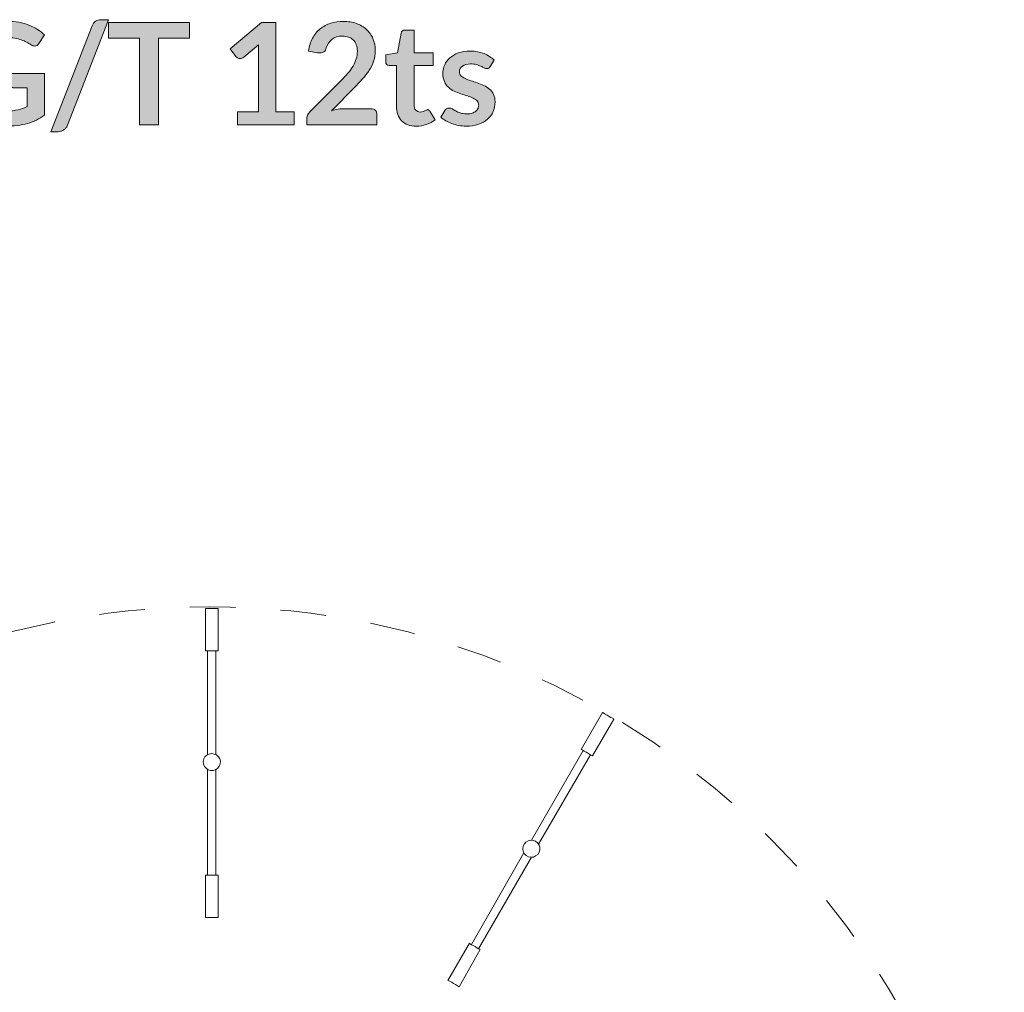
# Model space of a CAD drawing. Header units: inches. Extents: x 16 to 182, y -254 to -14.
# Tile 4 of 13: x 55 to 94, y -206 to -168. Entities that reach past the tile are written whole.
import ezdxf

# ---------------------------------------------------------------- set-up
doc = ezdxf.new("R2010")
doc.units = ezdxf.units.IN
doc.header["$MEASUREMENT"] = 0
doc.linetypes.add('AI-Linetype-1', pattern=[3.602747, 1.801373, -1.801373])
doc.layers.add('Capa 1', color=7, linetype='Continuous')

# ---------------------------------------------------------------- blocks, each defined once
blk = doc.blocks.new('block 3')
at = {"layer": 'Capa 1'}
h = blk.add_hatch(color=250, dxfattribs=at)
h.dxf.hatch_style = 2
edge = h.paths.add_edge_path()
edge.add_spline(control_points=[(54.825, -171.221), (54.996, -171.221), (55.144, -171.206), (55.271, -171.175), (55.398, -171.144), (55.518, -171.101), (55.633, -171.047), (55.633, -171.047), (55.633, -170.307), (55.633, -170.307), (55.633, -170.307), (55.123, -170.307), (55.123, -170.307), (55.075, -170.307), (55.036, -170.293), (55.008, -170.266), (54.98, -170.238), (54.966, -170.205), (54.966, -170.166), (54.966, -170.166), (54.966, -169.738), (54.966, -169.738), (54.966, -169.738), (56.319, -169.738), (56.319, -169.738), (56.319, -169.738), (56.319, -171.384), (56.319, -171.384), (56.216, -171.459), (56.109, -171.525), (55.997, -171.58), (55.885, -171.635), (55.766, -171.681), (55.64, -171.716), (55.513, -171.752), (55.378, -171.779), (55.233, -171.797), (55.089, -171.814), (54.933, -171.823), (54.766, -171.823), (54.47, -171.823), (54.196, -171.772), (53.947, -171.668), (53.697, -171.565), (53.481, -171.422), (53.3, -171.238), (53.118, -171.054), (52.975, -170.835), (52.873, -170.579), (52.771, -170.324), (52.72, -170.046), (52.72, -169.744), (52.72, -169.438), (52.77, -169.157), (52.869, -168.902), (52.969, -168.647), (53.11, -168.428), (53.293, -168.244), (53.476, -168.06), (53.697, -167.917), (53.958, -167.816), (54.219, -167.714), (54.512, -167.664), (54.836, -167.664), (55.168, -167.664), (55.456, -167.713), (55.699, -167.812), (55.942, -167.91), (56.148, -168.038), (56.316, -168.196), (56.316, -168.196), (56.097, -168.539), (56.097, -168.539), (56.054, -168.608), (55.997, -168.643), (55.925, -168.643), (55.88, -168.643), (55.834, -168.628), (55.788, -168.598), (55.727, -168.563), (55.666, -168.527), (55.603, -168.491), (55.54, -168.456), (55.471, -168.425), (55.395, -168.398), (55.319, -168.372), (55.234, -168.35), (55.139, -168.334), (55.044, -168.317), (54.935, -168.308), (54.811, -168.308), (54.61, -168.308), (54.429, -168.342), (54.266, -168.41), (54.104, -168.477), (53.966, -168.574), (53.851, -168.699), (53.737, -168.825), (53.649, -168.976), (53.587, -169.152), (53.525, -169.329), (53.494, -169.526), (53.494, -169.744), (53.494, -169.978), (53.527, -170.187), (53.592, -170.37), (53.658, -170.553), (53.75, -170.707), (53.868, -170.833), (53.986, -170.958), (54.127, -171.055), (54.29, -171.121), (54.453, -171.188), (54.632, -171.221), (54.825, -171.221)], knot_values=[0, 0, 0, 0, 1, 1, 1, 2, 2, 2, 3, 3, 3, 4, 4, 4, 5, 5, 5, 6, 6, 6, 7, 7, 7, 8, 8, 8, 9, 9, 9, 10, 10, 10, 11, 11, 11, 12, 12, 12, 13, 13, 13, 14, 14, 14, 15, 15, 15, 16, 16, 16, 17, 17, 17, 18, 18, 18, 19, 19, 19, 20, 20, 20, 21, 21, 21, 22, 22, 22, 23, 23, 23, 24, 24, 24, 25, 25, 25, 26, 26, 26, 27, 27, 27, 28, 28, 28, 29, 29, 29, 30, 30, 30, 31, 31, 31, 32, 32, 32, 33, 33, 33, 34, 34, 34, 35, 35, 35, 36, 36, 36, 37, 37, 37, 38, 38, 38, 38], degree=3, periodic=1)
h = blk.add_hatch(color=250, dxfattribs=at)
h.dxf.hatch_style = 2
edge = h.paths.add_edge_path()
edge.add_spline(control_points=[(57.228, -171.787), (57.211, -171.83), (57.19, -171.868), (57.164, -171.899), (57.137, -171.931), (57.107, -171.958), (57.074, -171.98), (57.04, -172.001), (57.004, -172.017), (56.967, -172.029), (56.929, -172.04), (56.892, -172.046), (56.857, -172.046), (56.857, -172.046), (56.564, -172.046), (56.564, -172.046), (56.564, -172.046), (58.208, -167.841), (58.208, -167.841), (58.24, -167.762), (58.285, -167.702), (58.346, -167.66), (58.406, -167.617), (58.478, -167.596), (58.562, -167.596), (58.562, -167.596), (58.858, -167.596), (58.858, -167.596), (58.858, -167.596), (57.228, -171.787), (57.228, -171.787)], knot_values=[0, 0, 0, 0, 1, 1, 1, 2, 2, 2, 3, 3, 3, 4, 4, 4, 5, 5, 5, 6, 6, 6, 7, 7, 7, 8, 8, 8, 9, 9, 9, 10, 10, 10, 10], degree=3, periodic=1)
h = blk.add_hatch(color=250, dxfattribs=at)
h.dxf.hatch_style = 2
h.paths.add_polyline_path([(62.072, -167.709), (62.072, -168.331), (60.847, -168.331), (60.847, -171.778), (60.091, -171.778), (60.091, -168.331), (58.861, -168.331), (58.861, -167.709)])
h = blk.add_hatch(color=250, dxfattribs=at)
h.dxf.hatch_style = 2
edge = h.paths.add_edge_path()
edge.add_spline(control_points=[(63.985, -171.258), (63.985, -171.258), (64.81, -171.258), (64.81, -171.258), (64.81, -171.258), (64.81, -168.885), (64.81, -168.885), (64.81, -168.793), (64.813, -168.697), (64.818, -168.595), (64.818, -168.595), (64.233, -169.085), (64.233, -169.085), (64.208, -169.106), (64.184, -169.12), (64.159, -169.127), (64.133, -169.135), (64.108, -169.139), (64.084, -169.139), (64.046, -169.139), (64.012, -169.131), (63.981, -169.115), (63.95, -169.099), (63.927, -169.08), (63.912, -169.06), (63.912, -169.06), (63.693, -168.759), (63.693, -168.759), (63.693, -168.759), (64.934, -167.703), (64.934, -167.703), (64.934, -167.703), (65.505, -167.703), (65.505, -167.703), (65.505, -167.703), (65.505, -171.258), (65.505, -171.258), (65.505, -171.258), (66.237, -171.258), (66.237, -171.258), (66.237, -171.258), (66.237, -171.778), (66.237, -171.778), (66.237, -171.778), (63.985, -171.778), (63.985, -171.778), (63.985, -171.778), (63.985, -171.258), (63.985, -171.258)], knot_values=[0, 0, 0, 0, 1, 1, 1, 2, 2, 2, 3, 3, 3, 4, 4, 4, 5, 5, 5, 6, 6, 6, 7, 7, 7, 8, 8, 8, 9, 9, 9, 10, 10, 10, 11, 11, 11, 12, 12, 12, 13, 13, 13, 14, 14, 14, 15, 15, 15, 16, 16, 16, 16], degree=3, periodic=1)
h = blk.add_hatch(color=250, dxfattribs=at)
h.dxf.hatch_style = 2
edge = h.paths.add_edge_path()
edge.add_spline(control_points=[(68.187, -167.664), (68.375, -167.664), (68.546, -167.692), (68.702, -167.747), (68.858, -167.802), (68.991, -167.881), (69.102, -167.982), (69.212, -168.083), (69.299, -168.205), (69.361, -168.348), (69.423, -168.49), (69.454, -168.649), (69.454, -168.823), (69.454, -168.973), (69.432, -169.112), (69.387, -169.24), (69.343, -169.367), (69.284, -169.489), (69.21, -169.606), (69.136, -169.722), (69.049, -169.835), (68.95, -169.943), (68.85, -170.052), (68.746, -170.163), (68.637, -170.276), (68.637, -170.276), (67.72, -171.213), (67.72, -171.213), (67.81, -171.186), (67.898, -171.166), (67.984, -171.152), (68.071, -171.138), (68.153, -171.131), (68.232, -171.131), (68.232, -171.131), (69.276, -171.131), (69.276, -171.131), (69.351, -171.131), (69.411, -171.152), (69.455, -171.194), (69.499, -171.236), (69.521, -171.293), (69.521, -171.362), (69.521, -171.362), (69.521, -171.778), (69.521, -171.778), (69.521, -171.778), (66.729, -171.778), (66.729, -171.778), (66.729, -171.778), (66.729, -171.547), (66.729, -171.547), (66.729, -171.501), (66.739, -171.452), (66.759, -171.401), (66.779, -171.35), (66.81, -171.304), (66.853, -171.261), (66.853, -171.261), (68.089, -170.022), (68.089, -170.022), (68.192, -169.917), (68.284, -169.817), (68.366, -169.721), (68.447, -169.625), (68.516, -169.531), (68.571, -169.437), (68.626, -169.343), (68.669, -169.248), (68.698, -169.151), (68.727, -169.055), (68.742, -168.953), (68.742, -168.846), (68.742, -168.748), (68.727, -168.663), (68.699, -168.589), (68.671, -168.514), (68.631, -168.452), (68.578, -168.401), (68.526, -168.35), (68.463, -168.313), (68.391, -168.287), (68.319, -168.262), (68.238, -168.249), (68.148, -168.249), (67.981, -168.249), (67.843, -168.292), (67.736, -168.376), (67.627, -168.46), (67.552, -168.574), (67.509, -168.716), (67.488, -168.788), (67.457, -168.839), (67.416, -168.87), (67.375, -168.901), (67.322, -168.916), (67.258, -168.916), (67.23, -168.916), (67.199, -168.913), (67.165, -168.908), (67.165, -168.908), (66.8, -168.843), (66.8, -168.843), (66.828, -168.648), (66.882, -168.477), (66.963, -168.329), (67.043, -168.182), (67.144, -168.059), (67.265, -167.961), (67.387, -167.862), (67.525, -167.788), (67.682, -167.739), (67.839, -167.689), (68.007, -167.664), (68.187, -167.664)], knot_values=[0, 0, 0, 0, 1, 1, 1, 2, 2, 2, 3, 3, 3, 4, 4, 4, 5, 5, 5, 6, 6, 6, 7, 7, 7, 8, 8, 8, 9, 9, 9, 10, 10, 10, 11, 11, 11, 12, 12, 12, 13, 13, 13, 14, 14, 14, 15, 15, 15, 16, 16, 16, 17, 17, 17, 18, 18, 18, 19, 19, 19, 20, 20, 20, 21, 21, 21, 22, 22, 22, 23, 23, 23, 24, 24, 24, 25, 25, 25, 26, 26, 26, 27, 27, 27, 28, 28, 28, 29, 29, 29, 30, 30, 30, 31, 31, 31, 32, 32, 32, 33, 33, 33, 34, 34, 34, 35, 35, 35, 36, 36, 36, 37, 37, 37, 38, 38, 38, 38], degree=3, periodic=1)
h = blk.add_hatch(color=250, dxfattribs=at)
h.dxf.hatch_style = 2
edge = h.paths.add_edge_path()
edge.add_spline(control_points=[(71.077, -171.823), (70.828, -171.823), (70.636, -171.752), (70.501, -171.611), (70.365, -171.469), (70.298, -171.274), (70.298, -171.024), (70.298, -171.024), (70.298, -169.412), (70.298, -169.412), (70.298, -169.412), (70.005, -169.412), (70.005, -169.412), (69.968, -169.412), (69.935, -169.399), (69.908, -169.375), (69.881, -169.351), (69.867, -169.314), (69.867, -169.265), (69.867, -169.265), (69.867, -168.99), (69.867, -168.99), (69.867, -168.99), (70.331, -168.913), (70.331, -168.913), (70.331, -168.913), (70.478, -168.125), (70.478, -168.125), (70.485, -168.088), (70.503, -168.059), (70.53, -168.038), (70.557, -168.018), (70.592, -168.007), (70.633, -168.007), (70.633, -168.007), (70.993, -168.007), (70.993, -168.007), (70.993, -168.007), (70.993, -168.916), (70.993, -168.916), (70.993, -168.916), (71.753, -168.916), (71.753, -168.916), (71.753, -168.916), (71.753, -169.412), (71.753, -169.412), (71.753, -169.412), (70.993, -169.412), (70.993, -169.412), (70.993, -169.412), (70.993, -170.976), (70.993, -170.976), (70.993, -171.066), (71.015, -171.137), (71.06, -171.187), (71.106, -171.238), (71.166, -171.263), (71.241, -171.263), (71.284, -171.263), (71.32, -171.258), (71.349, -171.248), (71.378, -171.237), (71.403, -171.227), (71.425, -171.215), (71.447, -171.204), (71.466, -171.193), (71.483, -171.183), (71.5, -171.173), (71.517, -171.168), (71.533, -171.168), (71.554, -171.168), (71.571, -171.173), (71.584, -171.183), (71.597, -171.193), (71.611, -171.209), (71.626, -171.23), (71.626, -171.23), (71.835, -171.567), (71.835, -171.567), (71.733, -171.652), (71.617, -171.716), (71.486, -171.759), (71.354, -171.802), (71.218, -171.823), (71.077, -171.823)], knot_values=[0, 0, 0, 0, 1, 1, 1, 2, 2, 2, 3, 3, 3, 4, 4, 4, 5, 5, 5, 6, 6, 6, 7, 7, 7, 8, 8, 8, 9, 9, 9, 10, 10, 10, 11, 11, 11, 12, 12, 12, 13, 13, 13, 14, 14, 14, 15, 15, 15, 16, 16, 16, 17, 17, 17, 18, 18, 18, 19, 19, 19, 20, 20, 20, 21, 21, 21, 22, 22, 22, 23, 23, 23, 24, 24, 24, 25, 25, 25, 26, 26, 26, 27, 27, 27, 28, 28, 28, 28], degree=3, periodic=1)
h = blk.add_hatch(color=250, dxfattribs=at)
h.dxf.hatch_style = 2
edge = h.paths.add_edge_path()
edge.add_spline(control_points=[(74.021, -169.454), (74.003, -169.484), (73.983, -169.505), (73.962, -169.517), (73.942, -169.529), (73.915, -169.535), (73.883, -169.535), (73.85, -169.535), (73.813, -169.526), (73.775, -169.507), (73.737, -169.488), (73.692, -169.467), (73.641, -169.444), (73.591, -169.42), (73.533, -169.399), (73.468, -169.381), (73.403, -169.362), (73.327, -169.352), (73.239, -169.352), (73.102, -169.352), (72.994, -169.382), (72.915, -169.44), (72.836, -169.498), (72.797, -169.574), (72.797, -169.668), (72.797, -169.73), (72.817, -169.782), (72.857, -169.824), (72.898, -169.866), (72.951, -169.903), (73.018, -169.935), (73.084, -169.967), (73.16, -169.995), (73.245, -170.021), (73.329, -170.046), (73.415, -170.074), (73.503, -170.104), (73.592, -170.134), (73.678, -170.168), (73.762, -170.207), (73.847, -170.245), (73.922, -170.294), (73.989, -170.353), (74.055, -170.412), (74.109, -170.483), (74.149, -170.565), (74.19, -170.648), (74.21, -170.748), (74.21, -170.864), (74.21, -171.002), (74.184, -171.131), (74.134, -171.248), (74.083, -171.365), (74.009, -171.467), (73.912, -171.552), (73.814, -171.637), (73.693, -171.704), (73.55, -171.751), (73.406, -171.799), (73.242, -171.823), (73.056, -171.823), (72.956, -171.823), (72.859, -171.814), (72.765, -171.797), (72.67, -171.779), (72.579, -171.754), (72.492, -171.722), (72.404, -171.69), (72.324, -171.653), (72.25, -171.61), (72.176, -171.566), (72.11, -171.519), (72.054, -171.469), (72.054, -171.469), (72.215, -171.204), (72.215, -171.204), (72.235, -171.172), (72.259, -171.148), (72.288, -171.131), (72.316, -171.114), (72.351, -171.106), (72.395, -171.106), (72.438, -171.106), (72.478, -171.118), (72.517, -171.142), (72.555, -171.167), (72.6, -171.193), (72.651, -171.221), (72.701, -171.249), (72.761, -171.276), (72.829, -171.3), (72.898, -171.324), (72.985, -171.336), (73.09, -171.336), (73.172, -171.336), (73.243, -171.327), (73.302, -171.307), (73.361, -171.287), (73.41, -171.262), (73.449, -171.23), (73.487, -171.198), (73.515, -171.161), (73.533, -171.118), (73.551, -171.076), (73.56, -171.032), (73.56, -170.988), (73.56, -170.92), (73.54, -170.865), (73.499, -170.822), (73.459, -170.778), (73.405, -170.741), (73.339, -170.709), (73.272, -170.677), (73.196, -170.648), (73.111, -170.623), (73.026, -170.598), (72.938, -170.57), (72.849, -170.54), (72.76, -170.51), (72.673, -170.475), (72.587, -170.434), (72.502, -170.394), (72.426, -170.343), (72.359, -170.281), (72.293, -170.219), (72.239, -170.143), (72.199, -170.053), (72.159, -169.963), (72.138, -169.854), (72.138, -169.727), (72.138, -169.609), (72.162, -169.496), (72.209, -169.389), (72.256, -169.282), (72.325, -169.189), (72.416, -169.109), (72.507, -169.029), (72.62, -168.965), (72.756, -168.918), (72.892, -168.87), (73.049, -168.846), (73.228, -168.846), (73.427, -168.846), (73.607, -168.879), (73.771, -168.944), (73.934, -169.01), (74.07, -169.096), (74.179, -169.203), (74.179, -169.203), (74.021, -169.454), (74.021, -169.454)], knot_values=[0, 0, 0, 0, 1, 1, 1, 2, 2, 2, 3, 3, 3, 4, 4, 4, 5, 5, 5, 6, 6, 6, 7, 7, 7, 8, 8, 8, 9, 9, 9, 10, 10, 10, 11, 11, 11, 12, 12, 12, 13, 13, 13, 14, 14, 14, 15, 15, 15, 16, 16, 16, 17, 17, 17, 18, 18, 18, 19, 19, 19, 20, 20, 20, 21, 21, 21, 22, 22, 22, 23, 23, 23, 24, 24, 24, 25, 25, 25, 26, 26, 26, 27, 27, 27, 28, 28, 28, 29, 29, 29, 30, 30, 30, 31, 31, 31, 32, 32, 32, 33, 33, 33, 34, 34, 34, 35, 35, 35, 36, 36, 36, 37, 37, 37, 38, 38, 38, 39, 39, 39, 40, 40, 40, 41, 41, 41, 42, 42, 42, 43, 43, 43, 44, 44, 44, 45, 45, 45, 46, 46, 46, 47, 47, 47, 48, 48, 48, 49, 49, 49, 50, 50, 50, 50], degree=3, periodic=1)
at = {"layer": 'Capa 1', "lineweight": 0}
blk.add_lwpolyline([(62.072, -167.709), (62.072, -168.331), (60.847, -168.331), (60.847, -171.778), (60.091, -171.778), (60.091, -168.331), (58.861, -168.331), (58.861, -167.709), (62.072, -167.709)], dxfattribs=at)
for points, knots in [([(54.825, -171.221), (54.996, -171.221), (55.144, -171.206), (55.271, -171.175), (55.398, -171.144), (55.518, -171.101), (55.633, -171.047), (55.633, -171.047), (55.633, -170.307), (55.633, -170.307), (55.633, -170.307), (55.123, -170.307), (55.123, -170.307), (55.075, -170.307), (55.036, -170.293), (55.008, -170.266), (54.98, -170.238), (54.966, -170.205), (54.966, -170.166), (54.966, -170.166), (54.966, -169.738), (54.966, -169.738), (54.966, -169.738), (56.319, -169.738), (56.319, -169.738), (56.319, -169.738), (56.319, -171.384), (56.319, -171.384), (56.216, -171.459), (56.109, -171.525), (55.997, -171.58), (55.885, -171.635), (55.766, -171.681), (55.64, -171.716), (55.513, -171.752), (55.378, -171.779), (55.233, -171.797), (55.089, -171.814), (54.933, -171.823), (54.766, -171.823), (54.47, -171.823), (54.196, -171.772), (53.947, -171.668), (53.697, -171.565), (53.481, -171.422), (53.3, -171.238), (53.118, -171.054), (52.975, -170.835), (52.873, -170.579), (52.771, -170.324), (52.72, -170.046), (52.72, -169.744), (52.72, -169.438), (52.77, -169.157), (52.869, -168.902), (52.969, -168.647), (53.11, -168.428), (53.293, -168.244), (53.476, -168.06), (53.697, -167.917), (53.958, -167.816), (54.219, -167.714), (54.512, -167.664), (54.836, -167.664), (55.168, -167.664), (55.456, -167.713), (55.699, -167.812), (55.942, -167.91), (56.148, -168.038), (56.316, -168.196), (56.316, -168.196), (56.097, -168.539), (56.097, -168.539), (56.054, -168.608), (55.997, -168.643), (55.925, -168.643), (55.88, -168.643), (55.834, -168.628), (55.788, -168.598), (55.727, -168.563), (55.666, -168.527), (55.603, -168.491), (55.54, -168.456), (55.471, -168.425), (55.395, -168.398), (55.319, -168.372), (55.234, -168.35), (55.139, -168.334), (55.044, -168.317), (54.935, -168.308), (54.811, -168.308), (54.61, -168.308), (54.429, -168.342), (54.266, -168.41), (54.104, -168.477), (53.966, -168.574), (53.851, -168.699), (53.737, -168.825), (53.649, -168.976), (53.587, -169.152), (53.525, -169.329), (53.494, -169.526), (53.494, -169.744), (53.494, -169.978), (53.527, -170.187), (53.592, -170.37), (53.658, -170.553), (53.75, -170.707), (53.868, -170.833), (53.986, -170.958), (54.127, -171.055), (54.29, -171.121), (54.453, -171.188), (54.632, -171.221), (54.825, -171.221)], [0, 0, 0, 0, 1, 1, 1, 2, 2, 2, 3, 3, 3, 4, 4, 4, 5, 5, 5, 6, 6, 6, 7, 7, 7, 8, 8, 8, 9, 9, 9, 10, 10, 10, 11, 11, 11, 12, 12, 12, 13, 13, 13, 14, 14, 14, 15, 15, 15, 16, 16, 16, 17, 17, 17, 18, 18, 18, 19, 19, 19, 20, 20, 20, 21, 21, 21, 22, 22, 22, 23, 23, 23, 24, 24, 24, 25, 25, 25, 26, 26, 26, 27, 27, 27, 28, 28, 28, 29, 29, 29, 30, 30, 30, 31, 31, 31, 32, 32, 32, 33, 33, 33, 34, 34, 34, 35, 35, 35, 36, 36, 36, 37, 37, 37, 38, 38, 38, 38]), ([(57.228, -171.787), (57.211, -171.83), (57.19, -171.868), (57.164, -171.899), (57.137, -171.931), (57.107, -171.958), (57.074, -171.98), (57.04, -172.001), (57.004, -172.017), (56.967, -172.029), (56.929, -172.04), (56.892, -172.046), (56.857, -172.046), (56.857, -172.046), (56.564, -172.046), (56.564, -172.046), (56.564, -172.046), (58.208, -167.841), (58.208, -167.841), (58.24, -167.762), (58.285, -167.702), (58.346, -167.66), (58.406, -167.617), (58.478, -167.596), (58.562, -167.596), (58.562, -167.596), (58.858, -167.596), (58.858, -167.596), (58.858, -167.596), (57.228, -171.787), (57.228, -171.787)], [0, 0, 0, 0, 1, 1, 1, 2, 2, 2, 3, 3, 3, 4, 4, 4, 5, 5, 5, 6, 6, 6, 7, 7, 7, 8, 8, 8, 9, 9, 9, 10, 10, 10, 10]), ([(63.985, -171.258), (63.985, -171.258), (64.81, -171.258), (64.81, -171.258), (64.81, -171.258), (64.81, -168.885), (64.81, -168.885), (64.81, -168.793), (64.813, -168.697), (64.818, -168.595), (64.818, -168.595), (64.233, -169.085), (64.233, -169.085), (64.208, -169.106), (64.184, -169.12), (64.159, -169.127), (64.133, -169.135), (64.108, -169.139), (64.084, -169.139), (64.046, -169.139), (64.012, -169.131), (63.981, -169.115), (63.95, -169.099), (63.927, -169.08), (63.912, -169.06), (63.912, -169.06), (63.693, -168.759), (63.693, -168.759), (63.693, -168.759), (64.934, -167.703), (64.934, -167.703), (64.934, -167.703), (65.505, -167.703), (65.505, -167.703), (65.505, -167.703), (65.505, -171.258), (65.505, -171.258), (65.505, -171.258), (66.237, -171.258), (66.237, -171.258), (66.237, -171.258), (66.237, -171.778), (66.237, -171.778), (66.237, -171.778), (63.985, -171.778), (63.985, -171.778), (63.985, -171.778), (63.985, -171.258), (63.985, -171.258)], [0, 0, 0, 0, 1, 1, 1, 2, 2, 2, 3, 3, 3, 4, 4, 4, 5, 5, 5, 6, 6, 6, 7, 7, 7, 8, 8, 8, 9, 9, 9, 10, 10, 10, 11, 11, 11, 12, 12, 12, 13, 13, 13, 14, 14, 14, 15, 15, 15, 16, 16, 16, 16]), ([(68.187, -167.664), (68.375, -167.664), (68.546, -167.692), (68.702, -167.747), (68.858, -167.802), (68.991, -167.881), (69.102, -167.982), (69.212, -168.083), (69.299, -168.205), (69.361, -168.348), (69.423, -168.49), (69.454, -168.649), (69.454, -168.823), (69.454, -168.973), (69.432, -169.112), (69.387, -169.24), (69.343, -169.367), (69.284, -169.489), (69.21, -169.606), (69.136, -169.722), (69.049, -169.835), (68.95, -169.943), (68.85, -170.052), (68.746, -170.163), (68.637, -170.276), (68.637, -170.276), (67.72, -171.213), (67.72, -171.213), (67.81, -171.186), (67.898, -171.166), (67.984, -171.152), (68.071, -171.138), (68.153, -171.131), (68.232, -171.131), (68.232, -171.131), (69.276, -171.131), (69.276, -171.131), (69.351, -171.131), (69.411, -171.152), (69.455, -171.194), (69.499, -171.236), (69.521, -171.293), (69.521, -171.362), (69.521, -171.362), (69.521, -171.778), (69.521, -171.778), (69.521, -171.778), (66.729, -171.778), (66.729, -171.778), (66.729, -171.778), (66.729, -171.547), (66.729, -171.547), (66.729, -171.501), (66.739, -171.452), (66.759, -171.401), (66.779, -171.35), (66.81, -171.304), (66.853, -171.261), (66.853, -171.261), (68.089, -170.022), (68.089, -170.022), (68.192, -169.917), (68.284, -169.817), (68.366, -169.721), (68.447, -169.625), (68.516, -169.531), (68.571, -169.437), (68.626, -169.343), (68.669, -169.248), (68.698, -169.151), (68.727, -169.055), (68.742, -168.953), (68.742, -168.846), (68.742, -168.748), (68.727, -168.663), (68.699, -168.589), (68.671, -168.514), (68.631, -168.452), (68.578, -168.401), (68.526, -168.35), (68.463, -168.313), (68.391, -168.287), (68.319, -168.262), (68.238, -168.249), (68.148, -168.249), (67.981, -168.249), (67.843, -168.292), (67.736, -168.376), (67.627, -168.46), (67.552, -168.574), (67.509, -168.716), (67.488, -168.788), (67.457, -168.839), (67.416, -168.87), (67.375, -168.901), (67.322, -168.916), (67.258, -168.916), (67.23, -168.916), (67.199, -168.913), (67.165, -168.908), (67.165, -168.908), (66.8, -168.843), (66.8, -168.843), (66.828, -168.648), (66.882, -168.477), (66.963, -168.329), (67.043, -168.182), (67.144, -168.059), (67.265, -167.961), (67.387, -167.862), (67.525, -167.788), (67.682, -167.739), (67.839, -167.689), (68.007, -167.664), (68.187, -167.664)], [0, 0, 0, 0, 1, 1, 1, 2, 2, 2, 3, 3, 3, 4, 4, 4, 5, 5, 5, 6, 6, 6, 7, 7, 7, 8, 8, 8, 9, 9, 9, 10, 10, 10, 11, 11, 11, 12, 12, 12, 13, 13, 13, 14, 14, 14, 15, 15, 15, 16, 16, 16, 17, 17, 17, 18, 18, 18, 19, 19, 19, 20, 20, 20, 21, 21, 21, 22, 22, 22, 23, 23, 23, 24, 24, 24, 25, 25, 25, 26, 26, 26, 27, 27, 27, 28, 28, 28, 29, 29, 29, 30, 30, 30, 31, 31, 31, 32, 32, 32, 33, 33, 33, 34, 34, 34, 35, 35, 35, 36, 36, 36, 37, 37, 37, 38, 38, 38, 38]), ([(71.077, -171.823), (70.828, -171.823), (70.636, -171.752), (70.501, -171.611), (70.365, -171.469), (70.298, -171.274), (70.298, -171.024), (70.298, -171.024), (70.298, -169.412), (70.298, -169.412), (70.298, -169.412), (70.005, -169.412), (70.005, -169.412), (69.968, -169.412), (69.935, -169.399), (69.908, -169.375), (69.881, -169.351), (69.867, -169.314), (69.867, -169.265), (69.867, -169.265), (69.867, -168.99), (69.867, -168.99), (69.867, -168.99), (70.331, -168.913), (70.331, -168.913), (70.331, -168.913), (70.478, -168.125), (70.478, -168.125), (70.485, -168.088), (70.503, -168.059), (70.53, -168.038), (70.557, -168.018), (70.592, -168.007), (70.633, -168.007), (70.633, -168.007), (70.993, -168.007), (70.993, -168.007), (70.993, -168.007), (70.993, -168.916), (70.993, -168.916), (70.993, -168.916), (71.753, -168.916), (71.753, -168.916), (71.753, -168.916), (71.753, -169.412), (71.753, -169.412), (71.753, -169.412), (70.993, -169.412), (70.993, -169.412), (70.993, -169.412), (70.993, -170.976), (70.993, -170.976), (70.993, -171.066), (71.015, -171.137), (71.06, -171.187), (71.106, -171.238), (71.166, -171.263), (71.241, -171.263), (71.284, -171.263), (71.32, -171.258), (71.349, -171.248), (71.378, -171.237), (71.403, -171.227), (71.425, -171.215), (71.447, -171.204), (71.466, -171.193), (71.483, -171.183), (71.5, -171.173), (71.517, -171.168), (71.533, -171.168), (71.554, -171.168), (71.571, -171.173), (71.584, -171.183), (71.597, -171.193), (71.611, -171.209), (71.626, -171.23), (71.626, -171.23), (71.835, -171.567), (71.835, -171.567), (71.733, -171.652), (71.617, -171.716), (71.486, -171.759), (71.354, -171.802), (71.218, -171.823), (71.077, -171.823)], [0, 0, 0, 0, 1, 1, 1, 2, 2, 2, 3, 3, 3, 4, 4, 4, 5, 5, 5, 6, 6, 6, 7, 7, 7, 8, 8, 8, 9, 9, 9, 10, 10, 10, 11, 11, 11, 12, 12, 12, 13, 13, 13, 14, 14, 14, 15, 15, 15, 16, 16, 16, 17, 17, 17, 18, 18, 18, 19, 19, 19, 20, 20, 20, 21, 21, 21, 22, 22, 22, 23, 23, 23, 24, 24, 24, 25, 25, 25, 26, 26, 26, 27, 27, 27, 28, 28, 28, 28]), ([(74.021, -169.454), (74.003, -169.484), (73.983, -169.505), (73.962, -169.517), (73.942, -169.529), (73.915, -169.535), (73.883, -169.535), (73.85, -169.535), (73.813, -169.526), (73.775, -169.507), (73.737, -169.488), (73.692, -169.467), (73.641, -169.444), (73.591, -169.42), (73.533, -169.399), (73.468, -169.381), (73.403, -169.362), (73.327, -169.352), (73.239, -169.352), (73.102, -169.352), (72.994, -169.382), (72.915, -169.44), (72.836, -169.498), (72.797, -169.574), (72.797, -169.668), (72.797, -169.73), (72.817, -169.782), (72.857, -169.824), (72.898, -169.866), (72.951, -169.903), (73.018, -169.935), (73.084, -169.967), (73.16, -169.995), (73.245, -170.021), (73.329, -170.046), (73.415, -170.074), (73.503, -170.104), (73.592, -170.134), (73.678, -170.168), (73.762, -170.207), (73.847, -170.245), (73.922, -170.294), (73.989, -170.353), (74.055, -170.412), (74.109, -170.483), (74.149, -170.565), (74.19, -170.648), (74.21, -170.748), (74.21, -170.864), (74.21, -171.002), (74.184, -171.131), (74.134, -171.248), (74.083, -171.365), (74.009, -171.467), (73.912, -171.552), (73.814, -171.637), (73.693, -171.704), (73.55, -171.751), (73.406, -171.799), (73.242, -171.823), (73.056, -171.823), (72.956, -171.823), (72.859, -171.814), (72.765, -171.797), (72.67, -171.779), (72.579, -171.754), (72.492, -171.722), (72.404, -171.69), (72.324, -171.653), (72.25, -171.61), (72.176, -171.566), (72.11, -171.519), (72.054, -171.469), (72.054, -171.469), (72.215, -171.204), (72.215, -171.204), (72.235, -171.172), (72.259, -171.148), (72.288, -171.131), (72.316, -171.114), (72.351, -171.106), (72.395, -171.106), (72.438, -171.106), (72.478, -171.118), (72.517, -171.142), (72.555, -171.167), (72.6, -171.193), (72.651, -171.221), (72.701, -171.249), (72.761, -171.276), (72.829, -171.3), (72.898, -171.324), (72.985, -171.336), (73.09, -171.336), (73.172, -171.336), (73.243, -171.327), (73.302, -171.307), (73.361, -171.287), (73.41, -171.262), (73.449, -171.23), (73.487, -171.198), (73.515, -171.161), (73.533, -171.118), (73.551, -171.076), (73.56, -171.032), (73.56, -170.988), (73.56, -170.92), (73.54, -170.865), (73.499, -170.822), (73.459, -170.778), (73.405, -170.741), (73.339, -170.709), (73.272, -170.677), (73.196, -170.648), (73.111, -170.623), (73.026, -170.598), (72.938, -170.57), (72.849, -170.54), (72.76, -170.51), (72.673, -170.475), (72.587, -170.434), (72.502, -170.394), (72.426, -170.343), (72.359, -170.281), (72.293, -170.219), (72.239, -170.143), (72.199, -170.053), (72.159, -169.963), (72.138, -169.854), (72.138, -169.727), (72.138, -169.609), (72.162, -169.496), (72.209, -169.389), (72.256, -169.282), (72.325, -169.189), (72.416, -169.109), (72.507, -169.029), (72.62, -168.965), (72.756, -168.918), (72.892, -168.87), (73.049, -168.846), (73.228, -168.846), (73.427, -168.846), (73.607, -168.879), (73.771, -168.944), (73.934, -169.01), (74.07, -169.096), (74.179, -169.203), (74.179, -169.203), (74.021, -169.454), (74.021, -169.454)], [0, 0, 0, 0, 1, 1, 1, 2, 2, 2, 3, 3, 3, 4, 4, 4, 5, 5, 5, 6, 6, 6, 7, 7, 7, 8, 8, 8, 9, 9, 9, 10, 10, 10, 11, 11, 11, 12, 12, 12, 13, 13, 13, 14, 14, 14, 15, 15, 15, 16, 16, 16, 17, 17, 17, 18, 18, 18, 19, 19, 19, 20, 20, 20, 21, 21, 21, 22, 22, 22, 23, 23, 23, 24, 24, 24, 25, 25, 25, 26, 26, 26, 27, 27, 27, 28, 28, 28, 29, 29, 29, 30, 30, 30, 31, 31, 31, 32, 32, 32, 33, 33, 33, 34, 34, 34, 35, 35, 35, 36, 36, 36, 37, 37, 37, 38, 38, 38, 39, 39, 39, 40, 40, 40, 41, 41, 41, 42, 42, 42, 43, 43, 43, 44, 44, 44, 45, 45, 45, 46, 46, 46, 47, 47, 47, 48, 48, 48, 49, 49, 49, 50, 50, 50, 50])]:
    blk.add_open_spline(points, degree=3, knots=knots, dxfattribs=at)

msp = doc.modelspace()

# ---------------------------------------------------------------- linework, layer by layer
at = {"layer": 'Capa 1', "color": 250, "lineweight": 9}
for points in [[(63.214, -190.976), (63.198, -190.976), (63.153, -190.976), (63.094, -190.976), (63.004, -190.976), (62.915, -190.976), (62.84, -190.976), (62.766, -190.976), (62.72, -190.976), (62.705, -190.976)], [(62.705, -190.976), (62.705, -192.664)], [(63.214, -192.664), (63.214, -190.976)], [(63.214, -192.664), (63.198, -192.664), (63.153, -192.664), (63.094, -192.664), (63.004, -192.664), (62.915, -192.664), (62.84, -192.664), (62.766, -192.664), (62.72, -192.664), (62.705, -192.664)], [(62.795, -192.664), (62.795, -196.788)], [(63.124, -196.788), (63.124, -192.664)], [(78.481, -195.114), (77.629, -196.577)], [(78.077, -196.832), (78.929, -195.368)], [(78.929, -195.368), (78.913, -195.353), (78.869, -195.339), (78.809, -195.309), (78.735, -195.264), (78.659, -195.218), (78.585, -195.174), (78.54, -195.144), (78.495, -195.114), (78.481, -195.114)], [(77.703, -196.622), (75.657, -200.178)], [(78.077, -196.832), (78.062, -196.817), (78.018, -196.802), (77.973, -196.772), (77.897, -196.727), (77.823, -196.682), (77.749, -196.638), (77.689, -196.607), (77.645, -196.577), (77.629, -196.577)], [(62.631, -197.161), (62.617, -197.056), (62.646, -196.952), (62.691, -196.863), (62.766, -196.802), (62.855, -196.758), (62.96, -196.743), (63.05, -196.758), (63.153, -196.788), (63.228, -196.863), (63.274, -196.952), (63.303, -197.041), (63.288, -197.145), (63.258, -197.234), (63.198, -197.325), (63.11, -197.384), (63.02, -197.415), (62.915, -197.415), (62.811, -197.384), (62.736, -197.325), (62.676, -197.251), (62.631, -197.161)], [(75.941, -200.342), (78.002, -196.788)], [(62.795, -197.37), (62.795, -201.567)], [(63.124, -201.567), (63.124, -197.37)], [(75.329, -200.417), (75.374, -200.327), (75.433, -200.253), (75.523, -200.208), (75.628, -200.178), (75.732, -200.193), (75.822, -200.223), (75.896, -200.283), (75.956, -200.373), (75.986, -200.462), (75.986, -200.567), (75.956, -200.656), (75.91, -200.746), (75.822, -200.806), (75.732, -200.85), (75.628, -200.85), (75.538, -200.836), (75.448, -200.791), (75.374, -200.716), (75.329, -200.626), (75.314, -200.522), (75.329, -200.417)], [(75.359, -200.685), (73.268, -204.316)], [(73.551, -204.495), (75.657, -200.85)], [(62.705, -201.567), (62.705, -201.567), (62.75, -201.567), (62.795, -201.567), (62.884, -201.567), (62.96, -201.567), (63.05, -201.567), (63.124, -201.567)], [(62.705, -201.567), (62.705, -203.255)], [(63.124, -201.567), (63.185, -201.567), (63.214, -201.567)], [(63.214, -203.255), (63.214, -201.567)], [(62.705, -203.255), (62.705, -203.255), (62.75, -203.255), (62.795, -203.255), (62.884, -203.255), (62.96, -203.255), (63.05, -203.255), (63.124, -203.255)], [(63.124, -203.255), (63.185, -203.255), (63.214, -203.255)], [(73.192, -204.271), (72.341, -205.751)], [(73.192, -204.271), (73.192, -204.287), (73.222, -204.301), (73.268, -204.332), (73.342, -204.36), (73.416, -204.405), (73.49, -204.45), (73.551, -204.495)], [(73.551, -204.495), (73.596, -204.51), (73.625, -204.526)], [(72.789, -206.004), (73.625, -204.526)], [(72.341, -205.751), (72.341, -205.751), (72.371, -205.765), (72.431, -205.795), (72.49, -205.824), (72.564, -205.87), (72.641, -205.914), (72.714, -205.959)], [(72.714, -205.959), (72.759, -205.988), (72.775, -206.004), (72.789, -206.004)]]:
    msp.add_lwpolyline(points, dxfattribs=at)
at = {"layer": 'Capa 1', "color": 252, "linetype": 'AI-Linetype-1', "lineweight": 5}
msp.add_open_spline([(31.31, -222.477), (31.31, -205.046), (45.44, -190.915), (62.871, -190.915), (80.302, -190.915), (94.433, -205.046), (94.433, -222.477), (94.433, -239.906), (80.302, -254.038), (62.871, -254.038), (45.44, -254.038), (31.31, -239.906), (31.31, -222.477)], degree=3, knots=[0, 0, 0, 0, 1, 1, 1, 2, 2, 2, 3, 3, 3, 4, 4, 4, 4], dxfattribs=at)

# ---------------------------------------------------------------- block references
at = {"layer": 'Capa 1'}
msp.add_blockref('block 3', (0, 0), dxfattribs=at)

doc.saveas('drawing.dxf')
